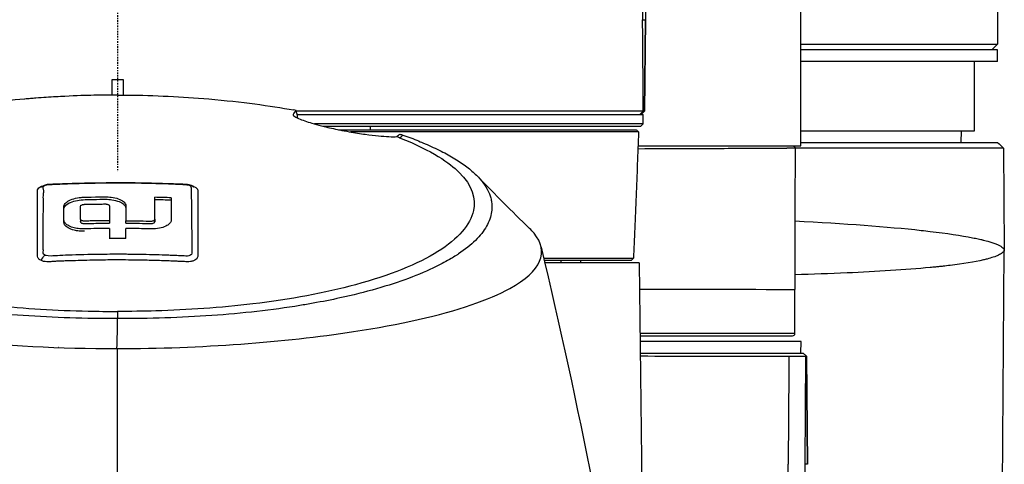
# Model space of a CAD drawing. Header units: millimetres. Extents: x 0 to 4378, y 0 to 2376.
# Tile 82 of 211: x 797 to 882, y 2045 to 2084. Entities that reach past the tile are written whole.
import ezdxf

# ---------------------------------------------------------------- set-up
doc = ezdxf.new("R2010")
doc.units = ezdxf.units.MM
doc.header["$LTSCALE"] = 0.2
doc.linetypes.add('CENTER2', pattern=[1.125, 0.75, -0.125, 0.125, -0.125])
doc.layers.add('02_Center Line', color=1, linetype='CENTER2')

# ---------------------------------------------------------------- blocks, each defined once
blk = doc.blocks.new('Blk$A26K1-2P24J')
for p, q in [((59, -96.8), (59, -36.1)), ((45.007, -36.682), (45.583, -85.9)), ((76, -81.7), (76, -88)), ((45.342, -85.9), (45.583, -85.9)), ((45.514, -93.8), (45.583, -85.9)), ((45.583, -85.9), (45.514, -93.8)), ((59, -88), (76, -88)), ((75.5, -88.5), (76, -88)), ((76, -88.5), (59, -88.5)), ((76, -89.5), (76, -88.5)), ((76, -89.5), (59, -89.5)), ((74, -95.5), (74, -89.5)), ((-0.5, -91.1), (-0.5, -92.408)), ((0.5, -91.1), (-0.5, -91.1)), ((0.5, -92.408), (0.5, -91.1)), ((15.165, -94.075), (15.173, -94.154)), ((15.505, -94.1), (45.4, -94.1)), ((45.404, -93.8), (45.107, -94.1)), ((45.216, -94.1), (45.514, -93.8)), ((45.4, -94.9), (45.4, -94.1)), ((45.514, -93.8), (45.404, -93.8)), ((45.512, -93.802), (45.514, -93.8)), ((45.514, -93.8), (45.514, -93.8)), ((45.4, -94.9), (16.994, -94.9)), ((17.746, -95.1), (45.2, -95.1)), ((21.835, -95.4), (21.835, -95.1)), ((45.2, -95.1), (45.4, -94.9)), ((19.074, -95.4), (44.796, -95.4)), ((59, -95.5), (74, -95.5)), ((72.868, -96.5), (72.885, -95.5)), ((44.945, -96.8), (59, -96.8)), ((59, -96.5), (76, -96.5)), ((76.504, -97), (58.517, -97)), ((76.504, -97), (76.581, -105.757)), ((-3.21, -103.139), (-3.21, -103.323)), ((-3.21, -103.351), (-3.21, -103.323)), ((-0.713, -103.264), (-0.713, -103.476)), ((0.714, -103.476), (0.714, -103.263)), ((3.211, -103.137), (3.211, -103.348)), ((6.39, -103.35), (6.39, -103.35)), ((31.936, -103.598), (31.936, -103.598)), ((-0.713, -103.933), (-0.713, -104.792)), ((0.714, -104.792), (0.714, -103.933)), ((-0.022, -106.163), (-0.022, -106.163)), ((2.867, -106.199), (2.867, -106.199)), ((76, -187.467), (76.581, -105.801)), ((-2.882, -106.69), (-2.882, -106.69)), ((-0.022, -106.651), (-0.022, -106.651)), ((36.385, -106.9), (36.382, -106.9)), ((36.474, -106.7), (36.472, -106.7)), ((36.54, -106.502), (36.542, -106.502)), ((44.342, -106.7), (36.856, -106.7)), ((45.043, -106.9), (36.903, -106.9)), ((38.293, -106.7), (38.293, -106.9)), ((40, -106.9), (40, -106.7)), ((44.342, -106.7), (44.547, -106.504)), ((45.043, -106.9), (45.583, -151.25)), ((26.661, -107.623), (26.661, -107.624)), ((24.963, -108.302), (24.963, -108.304)), ((22.408, -109.131), (22.408, -109.129)), ((54.661, -109.187), (54.661, -109.187)), ((57.8, -109.192), (57.8, -109.196)), ((58.5, -113), (58.5, -109.2)), ((-0.011, -111.099), (-0.011, -111.722)), ((-2.1, -111.707), (-2.1, -111.706)), ((24.928, -112.029), (24.928, -112.031)), ((26.849, -111.594), (26.85, -111.597)), ((22.286, -112.534), (22.286, -112.534)), ((58.5, -113), (45.117, -113)), ((45.119, -113.2), (58.3, -113.2)), ((59.026, -113.7), (45.125, -113.7)), ((59, -114.7), (59.026, -113.7)), ((-2.1, -114.292), (-2.1, -114.29)), ((45.138, -114.7), (59.221, -114.7)), ((59.221, -114.7), (59.49, -114.967)), ((59.396, -124.3), (59.451, -114.957)), ((59.49, -114.977), (59.571, -124.3)), ((59.571, -124.3), (59.49, -115)), ((59.571, -124.3), (59.396, -124.3))]:
    blk.add_line(p, q)
blk.add_arc((58.3, -113), 0.2, 270, 0)
for centre, major_axis, ratio, start_param, end_param in [((15.736, -97.063), (-14.461, 2.877), 0.217511, 4.777525, 4.792228), ((-30.805, -85.618), (-55.942, 9.432), 0.141702, 2.99627, 3.030297), ((-30.805, -85.618), (-55.942, 9.432), 0.141702, 2.99622, 2.996257), ((-0.034, -162.505), (86.705, 0), 0.707107, 1.51689, 1.533364), ((0, -161.551), (85.054, 0), 0.707107, 1.516237, 1.533032), ((-0.001, -161.692), (-80.471, 0), 0.707107, 4.703512, 4.721245), ((-0.349, -113.612), (0.121, 5.347), 0.059022, 4.583092, 5.075094), ((-1.25, -129.528), (22, 0), 0.707107, 1.746829, 1.747542), ((1.051, 51.841), (-0.417, 1059.146), 0.001116, 1.728318, 1.809206), ((246.616, 1787.087), (119.081, 3548.984), 0.041647, 2.137814, 2.140936)]:
    blk.add_ellipse(centre, major_axis=major_axis, ratio=ratio, start_param=start_param, end_param=end_param)
for points in [[(45.005, -36.844), (45.121, -53.196), (45.233, -69.548), (45.342, -85.9)], [(45.404, -93.8), (45.384, -91.166), (45.363, -88.533), (45.342, -85.9)], [(15.577, -94.412), (15.524, -94.181), (15.472, -93.956), (15.419, -93.737)], [(44.796, -95.4), (44.86, -95.467), (44.924, -95.533), (44.989, -95.6)], [(76, -96.5), (76.184, -96.682), (76.373, -96.87), (76.504, -97)], [(58.513, -97.002), (58.497, -100.881), (58.5, -105.072), (58.5, -109.2)], [(-6.252, -100.199), (-6.25, -100.199), (-6.249, -100.198), (-6.247, -100.198)], [(-5.989, -100.14), (-6.026, -100.125), (-6.057, -100.123), (-6.086, -100.129)], [(-6.028, -100.145), (-6.015, -100.143), (-6.002, -100.142), (-5.989, -100.14)], [(6.436, -100.246), (6.454, -100.252), (6.47, -100.257), (6.487, -100.263)], [(31.223, -99.573), (32.569, -100.962), (34.027, -102.423), (35.585, -103.931)], [(-6.637, -106.683), (-6.494, -106.592), (-6.439, -106.336), (-6.297, -106.245)], [(36.581, -105.538), (39.828, -119.209), (42.528, -132.868), (44.54, -146.832)], [(44.545, -106.5), (44.546, -106.5), (44.546, -106.5), (44.546, -106.5)], [(56.732, -109.192), (56.732, -109.191), (56.732, -109.19), (56.732, -109.189)], [(57.571, -172.5), (57.676, -156.668), (57.791, -140.602), (57.917, -124.3)], [(59.098, -172.5), (59.201, -156.434), (59.3, -140.367), (59.396, -124.3)]]:
    blk.add_open_spline(points, degree=3)
for points, knots in [([(-0.016, -92.407), (-0.023, -92.407), (-0.702, -92.399), (-2.047, -92.43), (-2.719, -92.445), (-3.558, -92.471), (-4.555, -92.52), (-5.054, -92.545), (-5.591, -92.575), (-6.167, -92.614), (-6.454, -92.633), (-6.751, -92.655), (-7.057, -92.678), (-7.21, -92.69), (-7.365, -92.702), (-7.523, -92.715), (-7.601, -92.721), (-7.681, -92.728), (-7.76, -92.735), (-7.84, -92.741), (-7.974, -92.753), (-8.001, -92.755), (-8.016, -92.757), (-8.031, -92.758), (-8.046, -92.759), (-9.055, -92.848), (-10.355, -92.979), (-11.887, -93.182), (-12.967, -93.326), (-14.153, -93.51), (-15.419, -93.736)], [0, 0, 0, 0, 0.25, 0.25, 0.25, 0.375, 0.375, 0.375, 0.4375, 0.4375, 0.4375, 0.46875, 0.46875, 0.46875, 0.484375, 0.484375, 0.484375, 0.492188, 0.492188, 0.492188, 0.5, 0.5, 0.5, 0.504293, 0.504293, 0.504293, 0.795073, 0.795073, 0.795073, 1, 1, 1, 1]), ([(-0.016, -92.407), (0.135, -92.407), (0.415, -92.407), (0.696, -92.409), (3.203, -92.433), (5.57, -92.551), (10.814, -93.002), (13.099, -93.321), (15.204, -93.698)], [-1.423817, -1.423817, -1.423817, -1.423817, -1.390547, -1.357277, -1.357277, -0.798214, -0.798214, -0.080548, -0.080548, -0.080548, -0.080548]), ([(15.165, -94.075), (15.136, -94.125), (15.18, -94.19), (15.406, -94.335), (15.558, -94.409), (15.92, -94.555), (16.101, -94.622), (16.507, -94.756), (16.724, -94.823), (17.228, -94.967), (17.517, -95.044), (18.248, -95.224), (18.695, -95.324), (19.438, -95.474), (19.721, -95.528), (20, -95.577)], [0.000001, 0.000001, 0.000001, 0.000001, 0.1902896, 0.1902896, 0.3399867, 0.3399867, 0.4474439, 0.4474439, 0.5441628, 0.5441628, 0.6493471, 0.6493471, 0.7906114, 0.7906114, 0.8776055, 0.8776055, 0.8776055, 0.8776055]), ([(15.419, -93.737), (15.377, -93.778), (15.334, -93.826), (15.249, -93.939), (15.207, -94.003), (15.165, -94.075)], [-0.5521601, -0.5521601, -0.5521601, -0.5521601, -0.2766989, -0.2766989, -0.000001, -0.000001, -0.000001, -0.000001]), ([(45.404, -93.8), (45.404, -93.8), (45.404, -93.8), (45.404, -93.8), (45.35, -93.8), (45.247, -93.8), (44.939, -93.8), (44.731, -93.8), (44.384, -93.8), (44.289, -93.8), (43.779, -93.8), (43.269, -93.8), (42.418, -93.8), (42.158, -93.8), (41.279, -93.8), (40.602, -93.8), (39.215, -93.8), (38.523, -93.8), (37.209, -93.8), (36.607, -93.8), (35.305, -93.8), (34.603, -93.8), (33.143, -93.8), (32.384, -93.8), (31.598, -93.8), (29.757, -93.8), (27.767, -93.8), (24.012, -93.8), (22.295, -93.8), (18.87, -93.8), (17.171, -93.8), (15.434, -93.8)], [-25.988435, -25.988435, -25.988435, -25.988435, -25.988429, -25.988429, -25.988429, -25.425165, -25.425165, -24.84193, -24.84193, -24.643305, -24.643305, -23.830256, -23.830256, -23.501785, -23.501785, -22.781546, -22.781546, -22.163507, -22.163507, -21.686579, -21.686579, -21.178558, -21.178558, -20.670536, -20.670536, -20.670536, -19.480408, -19.480408, -18.559526, -18.559526, -17.704837, -17.704837, -17.704837, -17.704837]), ([(-0.011, -111.722), (-1.382, -111.722), (-2.754, -111.703), (-4.113, -111.659), (-5.474, -111.615), (-6.824, -111.547), (-8.151, -111.453), (-9.479, -111.36), (-10.783, -111.24), (-12.056, -111.095), (-13.329, -110.95), (-14.569, -110.779), (-15.767, -110.585), (-16.33, -110.494), (-16.883, -110.397), (-17.426, -110.296), (-18.04, -110.181), (-18.641, -110.059), (-19.227, -109.932), (-20.33, -109.691), (-21.382, -109.428), (-22.373, -109.144), (-23.363, -108.861), (-24.293, -108.558), (-25.155, -108.237), (-26.017, -107.916), (-26.81, -107.578), (-27.529, -107.226), (-28.205, -106.895), (-28.815, -106.551), (-29.356, -106.197), (-29.391, -106.174), (-29.426, -106.151), (-29.46, -106.128), (-30.027, -105.749), (-30.514, -105.358), (-30.917, -104.96), (-31.32, -104.561), (-31.639, -104.154), (-31.873, -103.74), (-32.106, -103.328), (-32.254, -102.908), (-32.314, -102.491), (-32.344, -102.282), (-32.351, -102.074), (-32.337, -101.867), (-32.328, -101.735), (-32.31, -101.604), (-32.284, -101.473), (-32.234, -101.233), (-32.155, -100.995), (-32.045, -100.759), (-32.039, -100.744), (-32.032, -100.73), (-32.025, -100.716), (-31.905, -100.465), (-31.75, -100.217), (-31.561, -99.971), (-31.372, -99.725), (-31.149, -99.481), (-30.894, -99.24), (-30.639, -98.999), (-30.351, -98.761), (-30.033, -98.527), (-29.867, -98.405), (-29.693, -98.284), (-29.511, -98.164), (-29.343, -98.053), (-29.17, -97.944), (-28.99, -97.834), (-28.615, -97.607), (-28.213, -97.383), (-27.78, -97.165), (-27.346, -96.946), (-26.882, -96.733), (-26.386, -96.527), (-25.89, -96.32), (-25.362, -96.121), (-24.803, -95.931), (-24.747, -95.912), (-24.691, -95.893), (-24.632, -95.875)], [0, 0, 0, 0, 0.0558973, 0.0558973, 0.0558973, 0.1118359, 0.1118359, 0.1118359, 0.1677762, 0.1677762, 0.1677762, 0.2237383, 0.2237383, 0.2237383, 0.25, 0.25, 0.25, 0.2796998, 0.2796998, 0.2796998, 0.3356284, 0.3356284, 0.3356284, 0.3915473, 0.3915473, 0.3915473, 0.4474757, 0.4474757, 0.4474757, 0.5, 0.5, 0.5, 0.503405, 0.503405, 0.503405, 0.5593482, 0.5593482, 0.5593482, 0.6152764, 0.6152764, 0.6152764, 0.6711159, 0.6711159, 0.6711159, 0.6991461, 0.6991461, 0.6991461, 0.7170401, 0.7170401, 0.7170401, 0.75, 0.75, 0.75, 0.7519922, 0.7519922, 0.7519922, 0.7869331, 0.7869331, 0.7869331, 0.8218791, 0.8218791, 0.8218791, 0.8568262, 0.8568262, 0.8568262, 0.875, 0.875, 0.875, 0.8917408, 0.8917408, 0.8917408, 0.9266216, 0.9266216, 0.9266216, 0.9615238, 0.9615238, 0.9615238, 0.996469, 0.996469, 0.996469, 0.9999607, 0.9999607, 0.9999607, 0.9999607]), ([(20, -95.577), (20.491, -95.665), (20.959, -95.738), (21.805, -95.855), (22.183, -95.899), (22.864, -95.965), (23.167, -95.987), (23.696, -96.01), (23.921, -96.011), (24.104, -96.003)], [0.0000006, 0.0000006, 0.0000006, 0.0000006, 0.1524571, 0.1524571, 0.2976576, 0.2976576, 0.4448326, 0.4448326, 0.5952598, 0.5952598, 0.5952598, 0.5952598]), ([(44.989, -95.6), (44.989, -95.6), (44.989, -95.6), (44.989, -95.6), (44.987, -95.6), (44.914, -95.6), (44.77, -95.6), (44.626, -95.6), (44.41, -95.6), (44.124, -95.6), (44.046, -95.6), (43.964, -95.6), (43.877, -95.6), (43.316, -95.6), (42.544, -95.6), (41.572, -95.6), (41.256, -95.6), (40.919, -95.6), (40.561, -95.599), (38.378, -95.599), (35.417, -95.598), (31.855, -95.598), (31.851, -95.598), (31.847, -95.598), (31.843, -95.598), (29.768, -95.598), (27.491, -95.598), (25.056, -95.598), (24.5, -95.598), (23.937, -95.598), (23.366, -95.598), (22.309, -95.598), (21.226, -95.598), (20.121, -95.598)], [0.4999884, 0.4999884, 0.4999884, 0.4999884, 0.5002538, 0.5002538, 0.5002538, 0.5317083, 0.5317083, 0.5317083, 0.5631473, 0.5631473, 0.5631473, 0.5716199, 0.5716199, 0.5716199, 0.6259675, 0.6259675, 0.6259675, 0.6436107, 0.6436107, 0.6436107, 0.7512246, 0.7512246, 0.7512246, 0.7513449, 0.7513449, 0.7513449, 0.8140244, 0.8140244, 0.8140244, 0.8283144, 0.8283144, 0.8283144, 0.8547513, 0.8547513, 0.8547513, 0.8547513]), ([(24.371, -95.781), (24.347, -95.805), (24.321, -95.829), (24.236, -95.903), (24.172, -95.954), (24.104, -96.003)], [-0.21405697, -0.21405697, -0.21405697, -0.21405697, -0.1950617, -0.1950617, -0.15414838, -0.15414838, -0.15414838, -0.15414838]), ([(24.351, -96.098), (24.312, -96.082), (24.271, -96.067), (24.188, -96.035), (24.146, -96.019), (24.104, -96.003)], [0.00031667, 0.00031667, 0.00031667, 0.00031667, 0.02010164, 0.02010164, 0.04020746, 0.04020746, 0.04020746, 0.04020746]), ([(24.371, -95.781), (24.417, -95.796), (24.463, -95.811), (24.553, -95.84), (24.598, -95.855), (24.64, -95.87)], [-0.04086979, -0.04086979, -0.04086979, -0.04086979, -0.02050335, -0.02050335, -0.00051959, -0.00051959, -0.00051959, -0.00051959]), ([(24.642, -95.871), (24.7, -95.888), (24.757, -95.907), (24.813, -95.926), (25.288, -96.088), (25.736, -96.258), (26.146, -96.438)], [0.0002244, 0.0002244, 0.0002244, 0.0002244, 0.1054593, 0.1054593, 0.1054593, 1, 1, 1, 1]), ([(44.989, -95.6), (44.921, -97.452), (44.852, -99.306), (44.703, -103.016), (44.617, -104.877), (44.546, -106.5)], [0, 0, 0, 0, 0.564714, 0.564714, 1.140649, 1.140649, 1.140649, 1.140649]), ([(-24.356, -96.097), (-25.922, -96.711), (-27.051, -97.296), (-28.853, -98.448), (-29.589, -99.093), (-30.958, -100.939), (-31.045, -102.163), (-29.649, -104.624), (-28.192, -105.779), (-23.931, -107.84), (-21.184, -108.724), (-15.71, -109.904), (-13.246, -110.292), (-9.341, -110.707), (-8.01, -110.818), (-5.3, -110.984), (-3.912, -111.04), (-1.702, -111.089), (-0.859, -111.098), (-0.011, -111.099)], [-6.917277, -6.917277, -6.917277, -6.917277, -6.307005, -6.307005, -5.616269, -5.616269, -4.383959, -4.383959, -3.160831, -3.160831, -1.94987, -1.94987, -1.100763, -1.100763, -0.676872, -0.676872, -0.254293, -0.254293, 0, 0, 0, 0]), ([(24.352, -96.099), (27.244, -97.229), (28.676, -98.279), (30.658, -100.237), (30.964, -101.351), (30.466, -103.617), (29.426, -104.826), (25.922, -107.019), (23.503, -107.992), (17.928, -109.501), (14.929, -110.062), (10.303, -110.615), (8.879, -110.749), (6.075, -110.944), (4.683, -111.011), (2.217, -111.082), (1.101, -111.098), (-0.011, -111.099)], [0.000058, 0.000058, 0.000058, 0.000058, 1.424941, 1.424941, 3.493101, 3.493101, 5.923775, 5.923775, 8.34, 8.34, 10.482518, 10.482518, 11.395771, 11.395771, 12.255616, 12.255616, 12.922602, 12.922602, 12.922602, 12.922602]), ([(26.146, -96.438), (26.222, -96.469), (26.297, -96.5), (26.371, -96.531), (26.864, -96.738), (27.331, -96.95), (27.769, -97.167), (28.206, -97.385), (28.615, -97.607), (28.993, -97.833), (29.372, -98.06), (29.721, -98.291), (30.039, -98.526), (30.356, -98.76), (30.642, -98.999), (30.896, -99.24), (31.149, -99.481), (31.37, -99.726), (31.558, -99.972), (31.746, -100.218), (31.9, -100.467), (32.019, -100.718), (32.053, -100.788), (32.084, -100.858), (32.112, -100.929), (32.161, -101.052), (32.202, -101.175), (32.234, -101.299), (32.249, -101.358), (32.263, -101.417), (32.274, -101.476), (32.3, -101.606), (32.317, -101.737), (32.326, -101.869), (32.339, -102.076), (32.33, -102.285), (32.3, -102.494), (32.239, -102.911), (32.091, -103.33), (31.858, -103.743), (31.625, -104.156), (31.306, -104.563), (30.904, -104.962), (30.501, -105.361), (30.015, -105.751), (29.449, -106.13), (29.377, -106.178), (29.303, -106.226), (29.229, -106.274), (29.094, -106.36), (28.955, -106.446), (28.811, -106.531), (28.41, -106.769), (27.977, -107.001), (27.514, -107.228), (26.793, -107.58), (25.998, -107.918), (25.136, -108.239), (24.273, -108.559), (23.343, -108.862), (22.352, -109.145), (21.361, -109.428), (20.31, -109.692), (19.207, -109.932), (18.458, -110.096), (17.685, -110.249), (16.891, -110.391), (16.515, -110.459), (16.135, -110.524), (15.75, -110.586), (14.551, -110.781), (13.311, -110.951), (12.037, -111.096), (10.764, -111.241), (9.459, -111.36), (8.131, -111.454), (6.803, -111.547), (5.453, -111.615), (4.092, -111.659), (2.732, -111.702), (1.361, -111.722), (-0.011, -111.722)], [0, 0, 0, 0, 0.005433, 0.005433, 0.005433, 0.041569, 0.041569, 0.041569, 0.077688, 0.077688, 0.077688, 0.113822, 0.113822, 0.113822, 0.149952, 0.149952, 0.149952, 0.186071, 0.186071, 0.186071, 0.222204, 0.222204, 0.222204, 0.232329, 0.232329, 0.232329, 0.25, 0.25, 0.25, 0.258368, 0.258368, 0.258368, 0.276877, 0.276877, 0.276877, 0.305871, 0.305871, 0.305871, 0.363632, 0.363632, 0.363632, 0.421486, 0.421486, 0.421486, 0.479349, 0.479349, 0.479349, 0.486699, 0.486699, 0.486699, 0.5, 0.5, 0.5, 0.537191, 0.537191, 0.537191, 0.595052, 0.595052, 0.595052, 0.652905, 0.652905, 0.652905, 0.710747, 0.710747, 0.710747, 0.75, 0.75, 0.75, 0.768586, 0.768586, 0.768586, 0.826443, 0.826443, 0.826443, 0.884299, 0.884299, 0.884299, 0.942168, 0.942168, 0.942168, 1, 1, 1, 1]), ([(58.317, -96.8), (58.317, -96.8), (58.317, -96.8), (58.318, -96.8), (58.32, -96.8), (58.322, -96.8), (58.324, -96.8), (58.328, -96.8), (58.33, -96.801), (58.339, -96.801), (58.344, -96.802), (58.36, -96.805), (58.37, -96.807), (58.399, -96.817), (58.417, -96.826), (58.448, -96.848), (58.463, -96.862), (58.487, -96.893), (58.496, -96.911), (58.512, -96.952), (58.517, -96.977), (58.517, -97.001)], [0, 0, 0, 0, 0.00004528, 0.00004528, 0.00040757, 0.00040757, 0.0008185, 0.0008185, 0.00163932, 0.00163932, 0.00327133, 0.00327133, 0.00645879, 0.00645879, 0.01231587, 0.01231587, 0.01817286, 0.01817286, 0.02402973, 0.02402973, 0.03139585, 0.03139585, 0.03139585, 0.03139585]), ([(58.517, -97.001), (58.517, -97.002), (58.501, -97.003), (58.446, -97.004), (58.438, -97.004), (58.43, -97.004), (58.421, -97.004), (58.31, -97.006), (58.111, -97.008), (57.827, -97.01), (57.812, -97.01), (57.797, -97.01), (57.781, -97.011), (57.164, -97.015), (56.169, -97.021), (54.797, -97.028), (53.389, -97.036), (51.575, -97.044), (49.431, -97.052), (48.074, -97.058), (46.569, -97.064), (44.935, -97.069)], [0.0244375, 0.0244375, 0.0244375, 0.0244375, 0.0577527, 0.0577527, 0.0577527, 0.0625, 0.0625, 0.0625, 0.1218433, 0.1218433, 0.1218433, 0.125, 0.125, 0.125, 0.25, 0.25, 0.25, 0.3782856, 0.3782856, 0.3782856, 0.4594613, 0.4594613, 0.4594613, 0.4594613]), ([(-6.919, -103.692), (-6.919, -103.598), (-6.919, -103.504), (-6.919, -103.409), (-6.919, -103.332), (-6.919, -103.254), (-6.919, -103.176), (-6.919, -103.002), (-6.919, -102.846), (-6.919, -102.649), (-6.919, -102.453), (-6.919, -102.256), (-6.919, -102.057), (-6.919, -101.958), (-6.919, -101.858), (-6.919, -101.758), (-6.919, -101.732), (-6.919, -101.706), (-6.919, -101.679), (-6.919, -101.656), (-6.919, -101.632), (-6.919, -101.608), (-6.919, -101.558), (-6.919, -101.526), (-6.919, -101.458), (-6.919, -101.252), (-6.916, -101.086), (-6.918, -100.955), (-6.918, -100.933), (-6.918, -100.912), (-6.919, -100.893), (-6.919, -100.883), (-6.919, -100.873), (-6.919, -100.864), (-6.92, -100.859), (-6.92, -100.857), (-6.92, -100.854), (-6.92, -100.851), (-6.92, -100.846), (-6.92, -100.836), (-6.922, -100.795), (-6.923, -100.76), (-6.923, -100.733), (-6.923, -100.706), (-6.924, -100.703), (-6.921, -100.672), (-6.915, -100.609), (-6.907, -100.569), (-6.871, -100.508), (-6.802, -100.392), (-6.648, -100.301), (-6.411, -100.237)], [0.625, 0.625, 0.625, 0.625, 0.6594752, 0.6594752, 0.6594752, 0.6875, 0.6875, 0.6875, 0.75, 0.75, 0.75, 0.8125, 0.8125, 0.8125, 0.84375, 0.84375, 0.84375, 0.8519581, 0.8519581, 0.8519581, 0.859375, 0.859375, 0.859375, 0.875, 0.875, 0.875, 0.921875, 0.921875, 0.921875, 0.9296875, 0.9296875, 0.9296875, 0.9335938, 0.9335938, 0.9335938, 0.9355469, 0.9355469, 0.9355469, 0.9375, 0.9375, 0.9375, 0.9453125, 0.9453125, 0.9453125, 0.953125, 0.953125, 0.953125, 0.96875, 0.96875, 0.96875, 0.9990288, 0.9990288, 0.9990288, 0.9990288]), ([(-6.559, -100.33), (-6.559, -100.33), (-6.559, -100.33), (-6.559, -100.33), (-6.557, -100.329), (-6.552, -100.326), (-6.55, -100.324), (-6.543, -100.319), (-6.54, -100.317), (-6.53, -100.31), (-6.522, -100.304), (-6.506, -100.293), (-6.498, -100.288), (-6.48, -100.276), (-6.47, -100.27), (-6.447, -100.256), (-6.433, -100.248), (-6.394, -100.228), (-6.369, -100.217), (-6.287, -100.183), (-6.229, -100.165), (-6.142, -100.142), (-6.114, -100.135), (-6.086, -100.129)], [0.04815222, 0.04815222, 0.04815222, 0.04815222, 0.04862701, 0.04862701, 0.05289532, 0.05289532, 0.05602289, 0.05602289, 0.05829508, 0.05829508, 0.06192225, 0.06192225, 0.06497685, 0.06497685, 0.06837641, 0.06837641, 0.07322599, 0.07322599, 0.08173892, 0.08173892, 0.10089305, 0.10089305, 0.10967884, 0.10967884, 0.10967884, 0.10967884]), ([(-6.419, -100.372), (-6.419, -100.308), (-6.383, -100.268), (-6.341, -100.238), (-6.303, -100.211), (-6.148, -100.162), (-6.028, -100.145)], [0, 0, 0, 0, 0.5, 0.5, 0.5, 0.9492307, 0.9492307, 0.9492307, 0.9492307]), ([(-6.05, -100.126), (-5.942, -100.113), (-5.831, -100.104), (-5.536, -100.088), (-5.351, -100.081), (-4.608, -100.05), (-4.051, -100.031), (-1.82, -99.969), (-0.145, -99.956), (2.784, -99.991), (4.039, -100.024), (5.527, -100.086), (5.763, -100.089), (6.054, -100.121), (6.112, -100.13), (6.251, -100.162), (6.33, -100.189), (6.42, -100.235), (6.435, -100.244), (6.464, -100.261), (6.478, -100.27), (6.498, -100.285), (6.505, -100.29), (6.523, -100.303), (6.532, -100.311), (6.547, -100.322), (6.553, -100.327), (6.562, -100.334), (6.566, -100.337), (6.572, -100.342), (6.574, -100.343), (6.574, -100.343), (6.574, -100.343), (6.574, -100.343)], [0.002346, 0.002346, 0.002346, 0.002346, 0.035276, 0.035276, 0.091066, 0.091066, 0.258424, 0.258424, 0.760667, 0.760667, 1.137288, 1.137288, 1.20791, 1.20791, 1.225206, 1.225206, 1.251801, 1.251801, 1.257162, 1.257162, 1.261999, 1.261999, 1.264737, 1.264737, 1.26892, 1.26892, 1.272427, 1.272427, 1.276199, 1.276199, 1.280891, 1.280891, 1.281235, 1.281235, 1.281235, 1.281235]), ([(-5.989, -100.14), (-5.964, -100.139), (-5.527, -100.113), (-4.677, -100.081), (-4.252, -100.065), (-3.724, -100.047), (-3.093, -100.031), (-2.777, -100.023), (-2.435, -100.015), (-2.067, -100.009), (-1.884, -100.006), (-1.693, -100.003), (-1.496, -100), (-1.398, -99.999), (-1.298, -99.998), (-1.196, -99.997), (-1.095, -99.996), (-0.944, -99.994), (-0.887, -99.994), (-0.591, -99.992), (-0.298, -99.991), (-0.009, -99.99), (0.191, -99.99), (0.39, -99.991), (0.587, -99.992)], [0, 0, 0, 0, 0.0625, 0.0625, 0.0625, 0.09375, 0.09375, 0.09375, 0.109375, 0.109375, 0.109375, 0.1171875, 0.1171875, 0.1171875, 0.1210937, 0.1210937, 0.1210937, 0.125, 0.125, 0.125, 0.1452398, 0.1452398, 0.1452398, 0.1592904, 0.1592904, 0.1592904, 0.1592904]), ([(0.587, -99.992), (0.983, -99.993), (1.372, -99.997), (1.753, -100.003), (2.176, -100.009), (2.59, -100.017), (2.995, -100.027), (3.197, -100.032), (3.398, -100.037), (3.596, -100.043), (3.695, -100.046), (3.793, -100.049), (3.891, -100.052), (3.989, -100.055), (4.036, -100.056), (4.184, -100.062), (4.776, -100.082), (5.259, -100.103), (5.626, -100.127), (5.809, -100.139), (5.972, -100.14), (6.089, -100.169), (6.148, -100.184), (6.195, -100.202), (6.23, -100.219), (6.265, -100.237), (6.301, -100.269), (6.302, -100.27), (6.306, -100.275), (6.37, -100.355), (6.362, -100.516), (6.358, -100.597), (6.363, -100.699), (6.363, -100.823), (6.364, -100.884), (6.364, -100.951), (6.365, -101.024), (6.365, -101.06), (6.366, -101.098), (6.366, -101.137), (6.366, -101.176), (6.367, -101.24), (6.367, -101.259), (6.367, -101.282), (6.368, -101.305), (6.368, -101.329), (6.372, -101.832), (6.379, -102.411), (6.387, -103.053), (6.389, -103.153), (6.39, -103.254), (6.391, -103.357), (6.397, -103.875), (6.399, -104.409), (6.404, -104.958), (6.407, -105.251), (6.41, -105.548), (6.412, -105.849), (6.412, -105.88), (6.416, -105.911), (6.419, -105.942)], [0.1592904, 0.1592904, 0.1592904, 0.1592904, 0.1875, 0.1875, 0.1875, 0.21875, 0.21875, 0.21875, 0.234375, 0.234375, 0.234375, 0.2421875, 0.2421875, 0.2421875, 0.25, 0.25, 0.25, 0.28125, 0.28125, 0.28125, 0.296875, 0.296875, 0.296875, 0.3046875, 0.3046875, 0.3046875, 0.3125, 0.3125, 0.3125, 0.34375, 0.34375, 0.34375, 0.359375, 0.359375, 0.359375, 0.3671875, 0.3671875, 0.3671875, 0.3710937, 0.3710937, 0.3710937, 0.375, 0.375, 0.375, 0.37986, 0.37986, 0.37986, 0.4838566, 0.4838566, 0.4838566, 0.5, 0.5, 0.5, 0.5815325, 0.5815325, 0.5815325, 0.625, 0.625, 0.625, 0.6294083, 0.6294083, 0.6294083, 0.6294083]), ([(6.487, -100.263), (6.601, -100.304), (6.697, -100.354), (6.759, -100.4), (6.808, -100.436), (6.846, -100.475), (6.874, -100.514)], [0.31823066, 0.31823066, 0.31823066, 0.31823066, 0.328125, 0.328125, 0.328125, 0.3359375, 0.3359375, 0.3359375, 0.3359375]), ([(-6.385, -100.849), (-6.382, -100.832), (-6.378, -100.814), (-6.374, -100.794), (-6.372, -100.78), (-6.37, -100.766), (-6.371, -100.75), (-6.371, -100.734), (-6.373, -100.716), (-6.375, -100.697), (-6.379, -100.661), (-6.387, -100.63), (-6.394, -100.603), (-6.401, -100.576), (-6.403, -100.569), (-6.41, -100.534), (-6.418, -100.5), (-6.422, -100.467), (-6.424, -100.446), (-6.426, -100.425), (-6.423, -100.385), (-6.419, -100.372)], [0.91004623, 0.91004623, 0.91004623, 0.91004623, 0.92149269, 0.92149269, 0.92149269, 0.92934783, 0.92934783, 0.92934783, 0.9375, 0.9375, 0.9375, 0.953125, 0.953125, 0.953125, 0.96875, 0.96875, 0.96875, 0.984375, 0.984375, 0.984375, 0.99999999, 0.99999999, 0.99999999, 0.99999999]), ([(-6.411, -101.707), (-6.41, -101.646), (-6.41, -101.626), (-6.411, -101.551), (-6.411, -101.537), (-6.411, -101.524), (-6.411, -101.512), (-6.411, -101.459), (-6.412, -101.42), (-6.413, -101.359), (-6.414, -101.285), (-6.414, -101.177), (-6.413, -101.127), (-6.412, -101.076), (-6.409, -101.021), (-6.405, -100.984), (-6.401, -100.941), (-6.395, -100.901), (-6.385, -100.849)], [0.75, 0.75, 0.75, 0.75, 0.78125, 0.78125, 0.78125, 0.7871311, 0.7871311, 0.7871311, 0.8125, 0.8125, 0.8125, 0.84375, 0.84375, 0.84375, 0.875, 0.875, 0.875, 0.9100462, 0.9100462, 0.9100462, 0.9100462]), ([(-2.854, -103.966), (-2.93, -103.968), (-2.994, -103.969), (-3.215, -103.959), (-3.305, -103.952), (-3.562, -103.92), (-3.721, -103.888), (-4.033, -103.796), (-4.18, -103.734), (-4.4, -103.598), (-4.481, -103.529), (-4.596, -103.378), (-4.629, -103.298), (-4.644, -103.115), (-4.637, -102.726), (-4.637, -102.086), (-4.647, -102.016), (-4.575, -101.83), (-4.502, -101.739), (-4.269, -101.558), (-4.107, -101.477), (-3.743, -101.347), (-3.533, -101.297), (-3.197, -101.25), (-3.083, -101.239), (-2.842, -101.226), (-2.707, -101.225), (-1.19, -101.196), (-0.902, -101.185), (-0.326, -101.257), (-0.119, -101.305), (0.247, -101.434), (0.398, -101.515), (0.61, -101.691), (0.674, -101.782), (0.725, -101.965), (0.714, -102.047), (0.714, -102.507), (0.714, -102.88), (0.714, -103.263)], [0.000001, 0.000001, 0.000001, 0.000001, 0.0228999, 0.0228999, 0.0392866, 0.0392866, 0.0703957, 0.0703957, 0.106369, 0.106369, 0.1368812, 0.1368812, 0.1682893, 0.1682893, 0.2063468, 0.2063468, 0.2161584, 0.2161584, 0.2261906, 0.2261906, 0.2377439, 0.2377439, 0.2497711, 0.2497711, 0.2557406, 0.2557406, 0.2623234, 0.2623234, 0.278629, 0.278629, 0.2891085, 0.2891085, 0.2997297, 0.2997297, 0.3094024, 0.3094024, 0.3183528, 0.3183528, 0.3526257, 0.3526257, 0.3526257, 0.3526257]), ([(6.874, -100.514), (6.887, -100.534), (6.898, -100.555), (6.907, -100.575), (6.915, -100.596), (6.922, -100.63), (6.923, -100.639), (6.927, -100.667), (6.929, -100.721), (6.926, -100.801), (6.926, -100.814), (6.925, -100.828), (6.925, -100.843), (6.924, -100.857), (6.923, -100.885), (6.923, -100.889), (6.922, -100.908), (6.921, -100.939), (6.922, -100.983), (6.922, -101.026), (6.922, -101.106), (6.922, -101.153), (6.922, -101.33), (6.922, -101.506), (6.922, -101.681), (6.922, -101.872), (6.922, -102.061), (6.922, -102.249)], [0.3359375, 0.3359375, 0.3359375, 0.3359375, 0.33984375, 0.33984375, 0.33984375, 0.34375, 0.34375, 0.34375, 0.35546875, 0.35546875, 0.35546875, 0.35742187, 0.35742187, 0.35742187, 0.359375, 0.359375, 0.359375, 0.3671875, 0.3671875, 0.3671875, 0.375, 0.375, 0.375, 0.40412945, 0.40412945, 0.40412945, 0.43580929, 0.43580929, 0.43580929, 0.43580929]), ([(-6.297, -106.245), (-6.493, -106.142), (-6.397, -105.979), (-6.411, -105.842), (-6.425, -105.704), (-6.416, -105.563), (-6.417, -105.425), (-6.418, -105.169), (-6.417, -104.917), (-6.417, -104.669), (-6.417, -104.648), (-6.417, -104.627), (-6.417, -104.606), (-6.416, -104.338), (-6.416, -104.074), (-6.415, -103.813), (-6.415, -103.591), (-6.415, -103.372), (-6.414, -103.155), (-6.414, -103.118), (-6.414, -103.081), (-6.414, -103.045), (-6.414, -102.794), (-6.413, -102.548), (-6.413, -102.302), (-6.413, -102.105), (-6.414, -101.908), (-6.411, -101.707)], [0, 0, 0, 0, 0.0650124, 0.0650124, 0.0650124, 0.1300246, 0.1300246, 0.1300246, 0.25, 0.25, 0.25, 0.2600475, 0.2600475, 0.2600475, 0.3897625, 0.3897625, 0.3897625, 0.5, 0.5, 0.5, 0.5186195, 0.5186195, 0.5186195, 0.6472293, 0.6472293, 0.6472293, 0.75, 0.75, 0.75, 0.75]), ([(-2.854, -104.177), (-2.921, -104.179), (-2.979, -104.18), (-3.171, -104.173), (-3.248, -104.167), (-3.472, -104.144), (-3.615, -104.12), (-3.95, -104.038), (-4.128, -103.969), (-4.409, -103.806), (-4.512, -103.714), (-4.672, -103.448), (-4.637, -103.299), (-4.637, -102.843), (-4.637, -102.65), (-4.637, -102.317), (-4.649, -102.24), (-4.579, -102.045), (-4.5, -101.948), (-4.263, -101.769), (-4.106, -101.689), (-3.739, -101.559), (-3.53, -101.51), (-3.08, -101.447), (-2.899, -101.443), (-1.336, -101.409), (-0.992, -101.394), (-0.458, -101.452), (-0.233, -101.485), (0.191, -101.623), (0.348, -101.699), (0.585, -101.874), (0.663, -101.972), (0.729, -102.177), (0.714, -102.276), (0.714, -102.675), (0.714, -102.966), (0.714, -103.263)], [-1.400027, -1.400027, -1.400027, -1.400027, -1.373526, -1.373526, -1.355484, -1.355484, -1.320064, -1.320064, -1.266062, -1.266062, -1.2136, -1.2136, -1.127412, -1.127412, -1.062339, -1.062339, -1.013923, -1.013923, -0.96264, -0.96264, -0.911153, -0.911153, -0.859684, -0.859684, -0.80661, -0.80661, -0.566148, -0.566148, -0.468879, -0.468879, -0.392495, -0.392495, -0.315944, -0.315944, -0.238557, -0.238557, -0.045705, -0.045705, -0.045705, -0.045705]), ([(-3.21, -103.139), (-3.21, -102.755), (-3.21, -102.38), (-3.21, -102.007), (-3.21, -101.984), (-3.173, -101.939), (-3.152, -101.923), (-3.092, -101.89), (-3.054, -101.878), (-2.991, -101.862), (-2.961, -101.856), (-2.905, -101.849), (-2.88, -101.847), (-2.851, -101.847), (-2.844, -101.846), (-2.656, -101.842), (-2.496, -101.838), (-2.12, -101.831), (-1.903, -101.827), (-1.529, -101.822), (-1.372, -101.82), (-1.183, -101.818), (-1.153, -101.818), (-1.079, -101.817), (-1.074, -101.817), (-1.035, -101.817), (-1.005, -101.819), (-0.929, -101.828), (-0.886, -101.837), (-0.818, -101.86), (-0.791, -101.873), (-0.745, -101.906), (-0.728, -101.925), (-0.711, -101.965), (-0.713, -101.987), (-0.713, -102.261), (-0.713, -102.519), (-0.713, -102.941), (-0.713, -103.101), (-0.713, -103.264)], [0.0000064, 0.0000064, 0.0000064, 0.0000064, 0.2491353, 0.2491353, 0.2552191, 0.2552191, 0.2589189, 0.2589189, 0.2637316, 0.2637316, 0.2676822, 0.2676822, 0.270798, 0.270798, 0.2713073, 0.2713073, 0.2742063, 0.2742063, 0.2781299, 0.2781299, 0.2809856, 0.2809856, 0.2815382, 0.2815382, 0.2823305, 0.2823305, 0.2856744, 0.2856744, 0.2908483, 0.2908483, 0.2950726, 0.2950726, 0.299591, 0.299591, 0.3043637, 0.3043637, 0.360882, 0.360882, 0.3950707, 0.3950707, 0.3950707, 0.3950707]), ([(0.714, -103.263), (1.382, -103.267), (2.05, -103.277), (2.766, -103.294), (2.814, -103.296), (2.874, -103.296), (2.886, -103.296), (2.943, -103.293), (2.987, -103.288), (3.078, -103.267), (3.11, -103.252), (3.153, -103.228), (3.173, -103.212), (3.2, -103.18), (3.208, -103.164), (3.211, -103.139), (3.211, -103.132), (3.211, -103.087), (3.211, -103.063), (3.211, -102.951), (3.211, -102.862), (3.211, -102.242), (3.211, -101.73), (3.211, -101.238)], [0, 0, 0, 0, 0.20054, 0.20054, 0.2148823, 0.2148823, 0.2185744, 0.2185744, 0.2322424, 0.2322424, 0.2497681, 0.2497681, 0.2728388, 0.2728388, 0.2940175, 0.2940175, 0.3046181, 0.3046181, 0.3160183, 0.3160183, 0.3592799, 0.3592799, 0.6206332, 0.6206332, 0.6206332, 0.6206332]), ([(4.638, -101.284), (4.638, -101.854), (4.638, -102.45), (4.638, -103.175), (4.642, -103.235), (4.589, -103.392), (4.538, -103.466), (4.388, -103.608), (4.285, -103.675), (3.992, -103.813), (3.802, -103.868), (3.375, -103.951), (3.146, -103.964), (2.822, -103.968), (2.547, -103.958), (1.748, -103.943), (1.231, -103.936), (0.714, -103.933)], [0, 0, 0, 0, 0.404864, 0.404864, 0.471429, 0.471429, 0.539096, 0.539096, 0.611031, 0.611031, 0.711646, 0.711646, 0.850481, 0.850481, 0.985084, 0.985084, 1.231703, 1.231703, 1.231703, 1.231703]), ([(0.714, -103.476), (1.348, -103.479), (1.981, -103.488), (2.715, -103.504), (2.826, -103.507), (2.892, -103.507), (2.917, -103.506), (2.989, -103.498), (3.033, -103.49), (3.111, -103.464), (3.14, -103.448), (3.185, -103.413), (3.201, -103.392), (3.215, -103.344), (3.211, -103.313), (3.211, -103.143), (3.211, -103.047), (3.211, -102.433), (3.211, -101.932), (3.211, -101.451)], [-0.7928, -0.7928, -0.7928, -0.7928, -0.6114627, -0.6114627, -0.5829446, -0.5829446, -0.5644338, -0.5644338, -0.5297899, -0.5297899, -0.4940535, -0.4940535, -0.4541718, -0.4541718, -0.4055861, -0.4055861, -0.3431321, -0.3431321, 0, 0, 0, 0]), ([(6.922, -102.249), (6.922, -102.537), (6.922, -102.822), (6.922, -103.101), (6.922, -103.192), (6.922, -103.265), (6.922, -103.37), (6.922, -103.384), (6.922, -103.398), (6.922, -103.411), (6.922, -104.03), (6.929, -104.64), (6.927, -105.232), (6.926, -105.265), (6.926, -105.297), (6.926, -105.33)], [0.4358093, 0.4358093, 0.4358093, 0.4358093, 0.484375, 0.484375, 0.484375, 0.5, 0.5, 0.5, 0.5020328, 0.5020328, 0.5020328, 0.59375, 0.59375, 0.59375, 0.5988014, 0.5988014, 0.5988014, 0.5988014]), ([(-6.637, -106.683), (-6.733, -106.636), (-6.8, -106.589), (-6.858, -106.506), (-6.888, -106.464), (-6.907, -106.405), (-6.915, -106.325), (-6.918, -106.286), (-6.921, -106.246), (-6.921, -106.207), (-6.922, -106.167), (-6.92, -106.113), (-6.919, -106.088), (-6.917, -106.064), (-6.917, -106.028), (-6.918, -105.98), (-6.918, -105.933), (-6.919, -105.858), (-6.919, -105.804), (-6.919, -105.696), (-6.919, -105.602), (-6.919, -105.474), (-6.919, -105.425), (-6.919, -105.375), (-6.919, -105.326), (-6.919, -105.246), (-6.919, -105.165), (-6.919, -105.084), (-6.919, -104.952), (-6.919, -104.843), (-6.919, -104.683), (-6.919, -104.363), (-6.919, -104.032), (-6.919, -103.692)], [0, 0, 0, 0, 0.125, 0.125, 0.125, 0.1875, 0.1875, 0.1875, 0.21875, 0.21875, 0.21875, 0.25, 0.25, 0.25, 0.28125, 0.28125, 0.28125, 0.3125, 0.3125, 0.3125, 0.375, 0.375, 0.375, 0.398977, 0.398977, 0.398977, 0.4375, 0.4375, 0.4375, 0.5, 0.5, 0.5, 0.625, 0.625, 0.625, 0.625]), ([(-0.713, -103.264), (-1.15, -103.266), (-1.586, -103.271), (-2.174, -103.281), (-2.326, -103.284), (-2.631, -103.29), (-2.789, -103.306), (-2.986, -103.288), (-3.031, -103.279), (-3.103, -103.256), (-3.131, -103.242), (-3.178, -103.209), (-3.196, -103.189), (-3.208, -103.159), (-3.21, -103.149), (-3.21, -103.139)], [0, 0, 0, 0, 0.1309483, 0.1309483, 0.1764994, 0.1764994, 0.2225561, 0.2225561, 0.2373635, 0.2373635, 0.2498365, 0.2498365, 0.2629494, 0.2629494, 0.2692074, 0.2692074, 0.2692074, 0.2692074]), ([(-3.21, -103.351), (-3.21, -103.361), (-3.208, -103.371), (-3.195, -103.402), (-3.177, -103.421), (-3.13, -103.454), (-3.101, -103.467), (-3.029, -103.491), (-2.983, -103.499), (-2.79, -103.517), (-2.637, -103.502), (-2.338, -103.496), (-2.19, -103.493), (-1.598, -103.483), (-1.156, -103.478), (-0.713, -103.476)], [-0.2690017, -0.2690017, -0.2690017, -0.2690017, -0.2625493, -0.2625493, -0.2495608, -0.2495608, -0.2371179, -0.2371179, -0.2222939, -0.2222939, -0.1774153, -0.1774153, -0.1327938, -0.1327938, 0, 0, 0, 0]), ([(58.5, -103.279), (62.807, -103.505), (66.503, -103.777), (69.4, -104.093), (69.665, -104.122), (69.938, -104.153), (70.175, -104.181), (71.6, -104.35), (72.842, -104.533), (73.845, -104.731), (74.013, -104.764), (74.173, -104.797), (74.327, -104.831), (74.404, -104.848), (74.479, -104.865), (74.552, -104.882), (74.589, -104.89), (74.625, -104.899), (74.661, -104.907), (74.679, -104.912), (74.697, -104.916), (74.714, -104.92), (74.723, -104.923), (74.732, -104.925), (74.741, -104.927), (74.749, -104.929), (74.752, -104.93), (74.767, -104.933), (75.949, -105.227), (76.285, -105.448), (76.446, -105.599), (76.55, -105.695), (76.571, -105.763), (76.581, -105.8)], [0.7818154, 0.7818154, 0.7818154, 0.7818154, 0.8671875, 0.8671875, 0.8671875, 0.875, 0.875, 0.875, 0.921875, 0.921875, 0.921875, 0.9296875, 0.9296875, 0.9296875, 0.9335937, 0.9335937, 0.9335937, 0.9355469, 0.9355469, 0.9355469, 0.9365234, 0.9365234, 0.9365234, 0.9370117, 0.9370117, 0.9370117, 0.9375, 0.9375, 0.9375, 0.9755161, 0.9755161, 0.9755161, 0.9999965, 0.9999965, 0.9999965, 0.9999965]), ([(-35.718, -104.065), (-35.756, -104.104), (-35.793, -104.144), (-35.828, -104.183), (-36.309, -104.718), (-36.58, -105.261), (-36.617, -105.806), (-36.69, -106.898), (-35.846, -107.992), (-34.069, -109.009), (-32.292, -110.025), (-29.604, -110.961), (-26.208, -111.745), (-22.814, -112.529), (-18.725, -113.164), (-14.256, -113.602), (-9.786, -114.04), (-4.944, -114.305), (-0.051, -114.309)], [0.2438483, 0.2438483, 0.2438483, 0.2438483, 0.25, 0.25, 0.25, 0.3333107, 0.3333107, 0.3333107, 0.4999898, 0.4999898, 0.4999898, 0.6666939, 0.6666939, 0.6666939, 0.8333327, 0.8333327, 0.8333327, 1, 1, 1, 1]), ([(-0.713, -103.933), (-1.07, -103.935), (-1.427, -103.939), (-2.14, -103.95), (-2.497, -103.957), (-2.854, -103.966)], [0.000001, 0.000001, 0.000001, 0.000001, 0.1070594, 0.1070594, 0.214117, 0.214117, 0.214117, 0.214117]), ([(-0.051, -114.309), (7.222, -114.3), (14.381, -113.751), (20.383, -112.843), (24.407, -112.234), (27.873, -111.443), (30.545, -110.535), (31.858, -110.088), (32.98, -109.613), (33.881, -109.118), (36.614, -107.616), (37.288, -105.938), (35.969, -104.343), (35.855, -104.205), (35.727, -104.067), (35.585, -103.931)], [0, 0, 0, 0, 0.25, 0.25, 0.25, 0.4175856, 0.4175856, 0.4175856, 0.5000004, 0.5000004, 0.5000004, 0.75, 0.75, 0.75, 0.7716871, 0.7716871, 0.7716871, 0.7716871]), ([(6.926, -105.33), (6.926, -105.398), (6.925, -105.466), (6.925, -105.533), (6.924, -105.583), (6.923, -105.633), (6.923, -105.682), (6.922, -105.732), (6.922, -105.756), (6.921, -105.83), (6.919, -105.904), (6.918, -105.967), (6.917, -106.019), (6.917, -106.045), (6.917, -106.069), (6.917, -106.088), (6.918, -106.107), (6.918, -106.124), (6.92, -106.157), (6.924, -106.222), (6.923, -106.29), (6.917, -106.345), (6.911, -106.399), (6.913, -106.414), (6.885, -106.469), (6.828, -106.577), (6.716, -106.661), (6.553, -106.722), (6.472, -106.752), (6.384, -106.774), (6.289, -106.788), (6.206, -106.799), (6.084, -106.804), (6.013, -106.804)], [0.59880138, 0.59880138, 0.59880138, 0.59880138, 0.609375, 0.609375, 0.609375, 0.6171875, 0.6171875, 0.6171875, 0.625, 0.625, 0.625, 0.6328125, 0.6328125, 0.6328125, 0.63671875, 0.63671875, 0.63671875, 0.640625, 0.640625, 0.640625, 0.6484375, 0.6484375, 0.6484375, 0.65625, 0.65625, 0.65625, 0.671875, 0.671875, 0.671875, 0.6796875, 0.6796875, 0.6796875, 0.68652344, 0.68652344, 0.68652344, 0.68652344]), ([(4.422, -106.248), (3.675, -106.22), (2.929, -106.198), (2.184, -106.184), (1.773, -106.176), (1.363, -106.17), (0.953, -106.167), (0.85, -106.166), (0.727, -106.165), (0.558, -106.164), (0.389, -106.163), (0.222, -106.163), (0.058, -106.163), (0.035, -106.163), (0.013, -106.163), (-0.01, -106.163), (-0.313, -106.163), (-0.607, -106.164), (-0.89, -106.166), (-2.105, -106.176), (-3.115, -106.205), (-3.924, -106.233), (-4.328, -106.247), (-4.672, -106.245), (-4.98, -106.266), (-5.287, -106.286), (-5.548, -106.311), (-5.745, -106.312), (-6.14, -106.315), (-6.296, -106.246), (-6.297, -106.245)], [0.6934202, 0.6934202, 0.6934202, 0.6934202, 0.75, 0.75, 0.75, 0.78125, 0.78125, 0.78125, 0.7890625, 0.7890625, 0.7890625, 0.796875, 0.796875, 0.796875, 0.7979664, 0.7979664, 0.7979664, 0.8125, 0.8125, 0.8125, 0.875, 0.875, 0.875, 0.90625, 0.90625, 0.90625, 0.9375, 0.9375, 0.9375, 1, 1, 1, 1]), ([(6.025, -106.312), (5.984, -106.315), (5.94, -106.316), (5.897, -106.314), (5.478, -106.295), (5.069, -106.274), (4.656, -106.257), (4.578, -106.254), (4.5, -106.251), (4.422, -106.248)], [0.65299007, 0.65299007, 0.65299007, 0.65299007, 0.65625, 0.65625, 0.65625, 0.6875, 0.6875, 0.6875, 0.69342024, 0.69342024, 0.69342024, 0.69342024]), ([(6.419, -105.942), (6.427, -106.021), (6.433, -106.101), (6.38, -106.171), (6.322, -106.247), (6.184, -106.299), (6.025, -106.312)], [0.62940825, 0.62940825, 0.62940825, 0.62940825, 0.640625, 0.640625, 0.640625, 0.65299007, 0.65299007, 0.65299007, 0.65299007]), ([(76.581, -105.8), (76.579, -105.806), (76.574, -105.823), (76.565, -105.853), (76.563, -105.857), (76.561, -105.863), (76.56, -105.868), (76.558, -105.874), (76.554, -105.885), (76.554, -105.886), (76.552, -105.891), (76.545, -105.903), (76.532, -105.922), (76.53, -105.925), (76.527, -105.928), (76.525, -105.931), (76.522, -105.935), (76.518, -105.94), (76.516, -105.942), (76.487, -105.976), (76.453, -106.008), (76.409, -106.043), (76.366, -106.077), (76.316, -106.11), (76.26, -106.143), (76.204, -106.175), (76.148, -106.205), (76.075, -106.239), (75.817, -106.358), (75.479, -106.468), (75.089, -106.57), (75.033, -106.584), (74.984, -106.597), (74.918, -106.613), (74.87, -106.625), (74.821, -106.636), (74.771, -106.648), (74.003, -106.827), (73.025, -106.985), (71.9, -107.122), (71.7, -107.147), (71.496, -107.171), (71.287, -107.194), (71.183, -107.206), (71.077, -107.217), (70.971, -107.228), (70.917, -107.234), (70.864, -107.24), (70.81, -107.245), (70.756, -107.251), (70.72, -107.255), (70.648, -107.262), (70.497, -107.277), (70.344, -107.292), (70.189, -107.307), (68.042, -107.511), (65.559, -107.661), (63.004, -107.773), (61.515, -107.839), (60.001, -107.892), (58.501, -107.936)], [0.0000015, 0.0000015, 0.0000015, 0.0000015, 0.0029297, 0.0029297, 0.0029297, 0.003418, 0.003418, 0.003418, 0.0039063, 0.0039063, 0.0039063, 0.0068359, 0.0068359, 0.0068359, 0.0073242, 0.0073242, 0.0073242, 0.0078125, 0.0078125, 0.0078125, 0.015625, 0.015625, 0.015625, 0.0234375, 0.0234375, 0.0234375, 0.03125, 0.03125, 0.03125, 0.0585938, 0.0585938, 0.0585938, 0.0625, 0.0625, 0.0625, 0.0653592, 0.0653592, 0.0653592, 0.109375, 0.109375, 0.109375, 0.1171875, 0.1171875, 0.1171875, 0.1210938, 0.1210938, 0.1210938, 0.1230469, 0.1230469, 0.1230469, 0.125, 0.125, 0.125, 0.1291179, 0.1291179, 0.1291179, 0.1862398, 0.1862398, 0.1862398, 0.2195176, 0.2195176, 0.2195176, 0.2195176]), ([(-4.978, -106.753), (-5.03, -106.755), (-5.082, -106.758), (-5.135, -106.76), (-5.244, -106.766), (-5.323, -106.771), (-5.468, -106.782), (-5.614, -106.794), (-5.741, -106.802), (-5.85, -106.807), (-5.959, -106.811), (-6.018, -106.814), (-6.121, -106.809), (-6.326, -106.8), (-6.499, -106.759), (-6.637, -106.683)], [0.95716382, 0.95716382, 0.95716382, 0.95716382, 0.9609375, 0.9609375, 0.9609375, 0.96875, 0.96875, 0.96875, 0.9765625, 0.9765625, 0.9765625, 0.984375, 0.984375, 0.984375, 1, 1, 1, 1]), ([(-4.188, -106.731), (-4.26, -106.733), (-4.347, -106.736), (-4.451, -106.738), (-4.555, -106.741), (-4.707, -106.745), (-4.812, -106.747), (-4.867, -106.749), (-4.922, -106.751), (-4.978, -106.753)], [0.9375, 0.9375, 0.9375, 0.9375, 0.9453125, 0.9453125, 0.9453125, 0.953125, 0.953125, 0.953125, 0.95716382, 0.95716382, 0.95716382, 0.95716382]), ([(3.247, -106.699), (2.782, -106.685), (2.327, -106.675), (1.879, -106.667), (1.243, -106.657), (0.618, -106.651), (-0.01, -106.651), (-0.555, -106.651), (-1.104, -106.655), (-1.665, -106.664), (-1.745, -106.665), (-1.825, -106.666), (-1.905, -106.668), (-2.579, -106.68), (-3.234, -106.7), (-3.879, -106.721), (-3.983, -106.724), (-4.116, -106.729), (-4.188, -106.731)], [0.7551627, 0.7551627, 0.7551627, 0.7551627, 0.7879909, 0.7879909, 0.7879909, 0.8345724, 0.8345724, 0.8345724, 0.875, 0.875, 0.875, 0.8807705, 0.8807705, 0.8807705, 0.9296875, 0.9296875, 0.9296875, 0.9375, 0.9375, 0.9375, 0.9375]), ([(6.013, -106.804), (6.002, -106.804), (5.993, -106.804), (5.986, -106.804), (5.861, -106.801), (5.696, -106.794), (5.491, -106.784), (5.389, -106.779), (5.277, -106.774), (5.155, -106.769), (5.034, -106.763), (4.869, -106.756), (4.762, -106.752), (4.335, -106.735), (3.914, -106.719), (3.467, -106.705), (3.394, -106.703), (3.32, -106.701), (3.247, -106.699)], [0.68652344, 0.68652344, 0.68652344, 0.68652344, 0.6875, 0.6875, 0.6875, 0.703125, 0.703125, 0.703125, 0.7109375, 0.7109375, 0.7109375, 0.71875, 0.71875, 0.71875, 0.75, 0.75, 0.75, 0.75516272, 0.75516272, 0.75516272, 0.75516272]), ([(36.81, -106.502), (37.56, -106.501), (38.317, -106.5), (39.055, -106.499), (39.628, -106.499), (40.188, -106.5), (40.721, -106.5), (40.987, -106.5), (41.246, -106.5), (41.497, -106.501), (41.506, -106.501), (41.516, -106.501), (41.525, -106.501), (41.641, -106.501), (41.754, -106.501), (41.865, -106.501), (41.925, -106.501), (41.985, -106.501), (42.044, -106.501), (42.103, -106.501), (42.146, -106.501), (42.218, -106.501), (43.056, -106.5), (43.576, -106.501), (43.911, -106.5), (44.038, -106.5), (44.138, -106.5), (44.218, -106.499), (44.325, -106.499), (44.396, -106.5), (44.446, -106.5), (44.531, -106.502), (44.541, -106.5), (44.545, -106.5)], [0.5443422, 0.5443422, 0.5443422, 0.5443422, 0.625, 0.625, 0.625, 0.6875, 0.6875, 0.6875, 0.71875, 0.71875, 0.71875, 0.7199508, 0.7199508, 0.7199508, 0.734375, 0.734375, 0.734375, 0.7421875, 0.7421875, 0.7421875, 0.75, 0.75, 0.75, 0.8405702, 0.8405702, 0.8405702, 0.875, 0.875, 0.875, 0.9207313, 0.9207313, 0.9207313, 0.9999996, 0.9999996, 0.9999996, 0.9999996]), ([(45.07, -109.185), (48.806, -109.185), (51.863, -109.185), (56.994, -109.189), (58.5, -109.2), (58.5, -109.2)], [0.5575453, 0.5575453, 0.5575453, 0.5575453, 0.75, 0.75, 1, 1, 1, 1]), ([(45.14, -114.945), (46.867, -114.947), (48.461, -114.949), (53.683, -114.954), (56.441, -114.966), (57.982, -114.955)], [-3.060239, -3.060239, -3.060239, -3.060239, -2.258636, -2.258636, -0.169659, -0.169659, -0.169659, -0.169659]), ([(57.982, -114.955), (58.122, -114.956), (58.253, -114.957), (59, -114.963), (59.352, -114.962), (59.451, -114.957)], [-1.298386, -1.298386, -1.298386, -1.298386, -1.120015, -1.120015, -0.191897, -0.191897, -0.191897, -0.191897])]:
    blk.add_open_spline(points, degree=3, knots=knots)
for points, weights in [([(59.451, -114.957), (59.47, -114.965), (59.49, -114.977)], [1.07868215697, 1.07862695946, 1.07852123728]), ([(59.49, -114.977), (59.49, -114.967), (59.49, -114.967)], [1.07974820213, 1.079843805, 1.07984376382])]:
    blk.add_rational_spline(points, weights, degree=2)
at = {"layer": '02_Center Line'}
blk.add_line((0, 99), (0, -99), dxfattribs=at)

msp = doc.modelspace()

# ---------------------------------------------------------------- block references
msp.add_blockref('Blk$A26K1-2P24J', (805.582, 2169.529))

doc.saveas('drawing.dxf')
